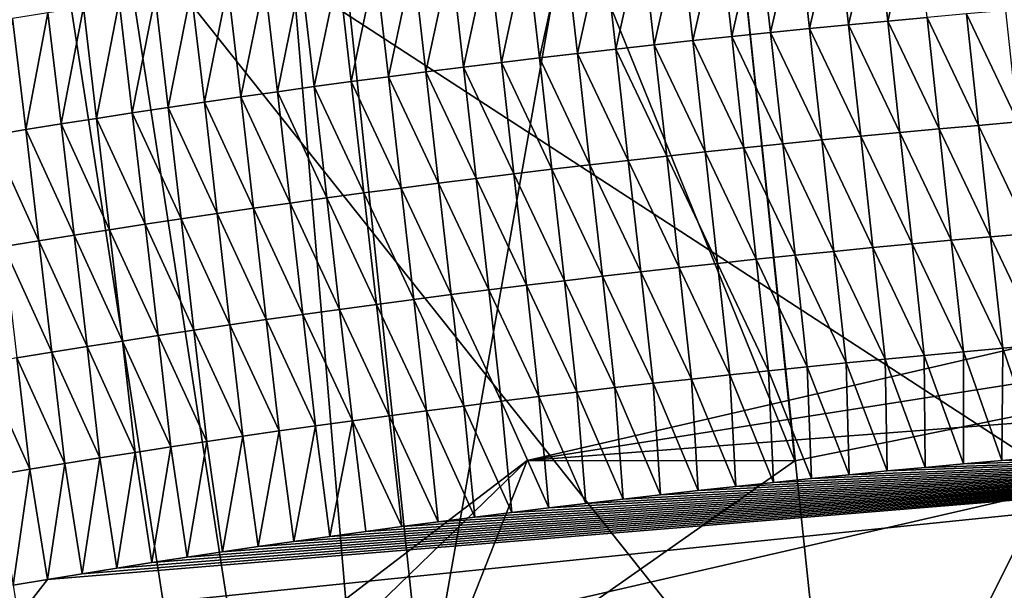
# Model space of a CAD drawing. Header units: metres. Extents: x -147 to 294, y -23 to 81.
# Tile 221 of 256: x 221.514 to 222.476, y 11.267 to 11.825. Entities that reach past the tile are written whole.
import ezdxf

# ---------------------------------------------------------------- set-up
doc = ezdxf.new("R2010")
doc.units = ezdxf.units.M
doc.layers.add('solid_AVA_153', color=7, linetype='CONTINUOUS')

msp = doc.modelspace()

# ---------------------------------------------------------------- linework, layer by layer
at = {"layer": 'solid_AVA_153'}
for points in [[(226.666824, 6.360106, 267.585846), (221.667358, 19.119045, 269.910767), (235.382919, 20.174784, 271.545105)], [(219.583801, 7.182138, 266.199371), (218.684082, 12.610592, 267.391724), (221.667358, 19.119045, 269.910767)], [(226.666824, 6.360106, 267.585846), (219.583801, 7.182138, 266.199371), (221.667358, 19.119045, 269.910767)], [(221.215851, 18.567869, 273.642273), (207.197678, 17.682125, 271.011749), (222.109406, 7.973817, 270.554962)], [(221.215851, 18.567869, 273.642273), (236.530548, 9.275632, 271.466919), (235.975128, 14.554294, 273.108093)], [(221.215851, 18.567869, 273.642273), (222.109406, 7.973817, 270.554962), (236.530548, 9.275632, 271.466919)], [(207.197678, 17.682125, 271.011749), (206.91275, 17.6693, 270.939789), (222.109406, 7.973817, 270.554962)], [(206.91275, 17.6693, 270.939789), (207.975296, 7.126532, 267.863281), (222.109406, 7.973817, 270.554962)], [(224.707535, 11.057877, 208.457626), (221.400787, 13.2922, 208.829315), (224.583267, 13.627446, 208.82872)], [(221.77002, 10.91097, 208.492249), (220.719666, 10.612353, 209.550308), (221.400787, 13.2922, 208.829315)], [(224.707535, 11.057877, 208.457626), (221.77002, 10.91097, 208.492249), (221.400787, 13.2922, 208.829315)], [(223.192505, 11.580109, 209.873291), (223.025513, 13.127669, 210.241241), (222.108963, 12.941797, 210.617188)], [(222.271439, 11.393636, 210.249771), (222.108963, 12.941797, 210.617188), (221.746567, 12.687655, 211.525833)], [(223.192505, 11.580109, 209.873291), (222.108963, 12.941797, 210.617188), (222.271439, 11.393636, 210.249771)], [(221.909561, 11.139674, 211.157883), (221.746567, 12.687655, 211.525833), (222.153412, 12.514639, 212.433945)], [(222.271439, 11.393636, 210.249771), (221.746567, 12.687655, 211.525833), (221.909561, 11.139674, 211.157883)], [(221.518021, 10.052602, 207.596573), (220.168137, 9.694869, 208.908936), (221.319656, 12.675594, 197.546555)], [(223.318665, 11.769011, 201.160004), (221.518021, 10.052602, 207.596573), (221.319656, 12.675594, 197.546555)], [(223.659119, 12.068834, 200.089249), (223.318665, 11.769011, 201.160004), (221.319656, 12.675594, 197.546555)], [(222.31694, 10.966589, 212.066528), (222.153412, 12.514639, 212.433945), (223.093109, 12.524099, 212.810425)], [(222.31694, 10.966589, 212.066528), (223.093109, 12.524099, 212.810425), (223.252106, 10.975697, 212.442474)], [(221.909561, 11.139674, 211.157883), (222.153412, 12.514639, 212.433945), (222.31694, 10.966589, 212.066528)], [(221.889053, 9.738079, 213.44043), (221.535355, 12.024322, 214.222931), (219.876984, 12.490794, 211.525833)], [(221.889053, 9.738079, 213.44043), (219.876984, 12.490794, 211.525833), (220.359741, 10.253298, 210.987869)], [(224.825882, 9.884594, 213.404221), (224.717819, 12.359569, 214.222351), (221.535355, 12.024322, 214.222931)], [(223.366699, 9.720284, 213.804779), (224.825882, 9.884594, 213.404221), (221.535355, 12.024322, 214.222931)], [(221.889053, 9.738079, 213.44043), (223.366699, 9.720284, 213.804779), (221.535355, 12.024322, 214.222931)], [(222.324005, 11.819781, 207.828537), (222.350159, 11.932285, 207.842163), (222.311813, 11.928649, 207.851517)], [(222.324005, 11.819781, 207.828537), (222.36232, 11.823412, 207.819199), (222.350159, 11.932285, 207.842163)], [(222.36232, 11.823412, 207.819199), (222.38858, 11.935827, 207.833252), (222.350159, 11.932285, 207.842163)], [(222.36232, 11.823412, 207.819199), (222.400726, 11.826948, 207.810287), (222.38858, 11.935827, 207.833252)], [(222.247696, 11.812234, 207.84848), (222.27356, 11.924917, 207.861282), (222.235428, 11.921091, 207.87149)], [(222.247696, 11.812234, 207.84848), (222.285797, 11.816054, 207.838303), (222.27356, 11.924917, 207.861282)], [(222.285797, 11.816054, 207.838303), (222.311813, 11.928649, 207.851517), (222.27356, 11.924917, 207.861282)], [(222.285797, 11.816054, 207.838303), (222.324005, 11.819781, 207.828537), (222.311813, 11.928649, 207.851517)], [(222.134125, 11.800213, 207.881592), (222.159515, 11.913157, 207.893158), (222.12175, 11.909051, 207.904617)], [(222.134125, 11.800213, 207.881592), (222.171844, 11.804313, 207.870132), (222.159515, 11.913157, 207.893158)], [(222.171844, 11.804313, 207.870132), (222.197403, 11.917171, 207.882111), (222.159515, 11.913157, 207.893158)], [(222.171844, 11.804313, 207.870132), (222.209717, 11.80832, 207.8591), (222.197403, 11.917171, 207.882111)], [(222.209717, 11.80832, 207.8591), (222.235428, 11.921091, 207.87149), (222.197403, 11.917171, 207.882111)], [(222.209717, 11.80832, 207.8591), (222.247696, 11.812234, 207.84848), (222.235428, 11.921091, 207.87149)], [(222.059097, 11.791738, 207.905762), (222.084122, 11.904854, 207.916504), (222.046646, 11.900564, 207.928818)], [(222.059097, 11.791738, 207.905762), (222.096527, 11.796021, 207.893463), (222.084122, 11.904854, 207.916504)], [(222.096527, 11.796021, 207.893463), (222.12175, 11.909051, 207.904617), (222.084122, 11.904854, 207.916504)], [(222.096527, 11.796021, 207.893463), (222.134125, 11.800213, 207.881592), (222.12175, 11.909051, 207.904617)], [(221.984695, 11.782904, 207.93158), (222.009338, 11.896186, 207.941528), (221.972183, 11.891718, 207.954666)], [(221.984695, 11.782904, 207.93158), (222.02182, 11.787365, 207.918472), (222.009338, 11.896186, 207.941528)], [(222.02182, 11.787365, 207.918472), (222.046646, 11.900564, 207.928818), (222.009338, 11.896186, 207.941528)], [(222.02182, 11.787365, 207.918472), (222.059097, 11.791738, 207.905762), (222.046646, 11.900564, 207.928818)], [(221.910965, 11.773719, 207.95903), (221.935196, 11.887162, 207.968201), (221.898392, 11.88252, 207.982132)], [(221.910965, 11.773719, 207.95903), (221.947739, 11.778355, 207.945114), (221.935196, 11.887162, 207.968201)], [(221.947739, 11.778355, 207.945114), (221.972183, 11.891718, 207.954666), (221.935196, 11.887162, 207.968201)], [(221.947739, 11.778355, 207.945114), (221.984695, 11.782904, 207.93158), (221.972183, 11.891718, 207.954666)], [(221.837967, 11.764191, 207.988083), (221.861771, 11.877792, 207.996475), (221.825333, 11.872979, 208.0112)], [(221.837967, 11.764191, 207.988083), (221.874374, 11.768997, 207.973358), (221.861771, 11.877792, 207.996475)], [(221.874374, 11.768997, 207.973358), (221.898392, 11.88252, 207.982132), (221.861771, 11.877792, 207.996475)], [(221.874374, 11.768997, 207.973358), (221.910965, 11.773719, 207.95903), (221.898392, 11.88252, 207.982132)], [(221.765762, 11.75433, 208.018692), (221.789093, 11.868083, 208.026337), (221.753052, 11.863105, 208.041855)], [(221.765762, 11.75433, 208.018692), (221.801758, 11.759301, 208.003189), (221.789093, 11.868083, 208.026337)], [(221.801758, 11.759301, 208.003189), (221.825333, 11.872979, 208.0112), (221.789093, 11.868083, 208.026337)], [(221.801758, 11.759301, 208.003189), (221.837967, 11.764191, 207.988083), (221.825333, 11.872979, 208.0112)], [(221.694397, 11.744142, 208.050842), (221.717239, 11.858044, 208.057755), (221.681625, 11.852903, 208.074036)], [(221.694397, 11.744142, 208.050842), (221.72998, 11.749275, 208.034576), (221.717239, 11.858044, 208.057755)], [(221.72998, 11.749275, 208.034576), (221.753052, 11.863105, 208.041855), (221.717239, 11.858044, 208.057755)], [(221.72998, 11.749275, 208.034576), (221.765762, 11.75433, 208.018692), (221.753052, 11.863105, 208.041855)], [(221.623932, 11.733636, 208.084503), (221.646255, 11.847683, 208.090683), (221.611099, 11.842383, 208.107727)], [(221.623932, 11.733636, 208.084503), (221.659058, 11.738928, 208.06749), (221.646255, 11.847683, 208.090683)], [(221.659058, 11.738928, 208.06749), (221.681625, 11.852903, 208.074036), (221.646255, 11.847683, 208.090683)], [(221.659058, 11.738928, 208.06749), (221.694397, 11.744142, 208.050842), (221.681625, 11.852903, 208.074036)], [(221.554382, 11.722816, 208.119659), (221.576172, 11.837006, 208.125137), (221.541489, 11.83155, 208.142914)], [(221.554382, 11.722816, 208.119659), (221.58905, 11.728265, 208.101898), (221.576172, 11.837006, 208.125137)], [(221.58905, 11.728265, 208.101898), (221.611099, 11.842383, 208.107727), (221.576172, 11.837006, 208.125137)], [(221.58905, 11.728265, 208.101898), (221.623932, 11.733636, 208.084503), (221.611099, 11.842383, 208.107727)], [(221.485764, 11.711686, 208.156311), (221.519958, 11.71729, 208.137802), (221.507034, 11.826015, 208.161072)], [(221.519958, 11.71729, 208.137802), (221.541489, 11.83155, 208.142914), (221.507034, 11.826015, 208.161072)], [(221.519958, 11.71729, 208.137802), (221.554382, 11.722816, 208.119659), (221.541489, 11.83155, 208.142914)], [(222.412537, 11.718041, 207.787399), (222.400726, 11.826948, 207.810287), (222.36232, 11.823412, 207.819199)], [(222.450989, 11.721477, 207.778915), (222.439209, 11.830389, 207.801804), (222.400726, 11.826948, 207.810287)], [(222.412537, 11.718041, 207.787399), (222.450989, 11.721477, 207.778915), (222.400726, 11.826948, 207.810287)], [(222.489502, 11.724815, 207.770874), (222.477753, 11.833733, 207.793747), (222.439209, 11.830389, 207.801804)], [(222.450989, 11.721477, 207.778915), (222.489502, 11.724815, 207.770874), (222.439209, 11.830389, 207.801804)], [(222.297729, 11.707163, 207.815384), (222.285797, 11.816054, 207.838303), (222.247696, 11.812234, 207.84848)], [(222.335907, 11.710883, 207.805634), (222.324005, 11.819781, 207.828537), (222.285797, 11.816054, 207.838303)], [(222.297729, 11.707163, 207.815384), (222.335907, 11.710883, 207.805634), (222.285797, 11.816054, 207.838303)], [(222.374176, 11.71451, 207.796295), (222.36232, 11.823412, 207.819199), (222.324005, 11.819781, 207.828537)], [(222.335907, 11.710883, 207.805634), (222.374176, 11.71451, 207.796295), (222.324005, 11.819781, 207.828537)], [(222.374176, 11.71451, 207.796295), (222.412537, 11.718041, 207.787399), (222.36232, 11.823412, 207.819199)], [(222.221725, 11.699438, 207.836166), (222.209717, 11.80832, 207.8591), (222.171844, 11.804313, 207.870132)], [(222.259674, 11.703347, 207.825562), (222.247696, 11.812234, 207.84848), (222.209717, 11.80832, 207.8591)], [(222.221725, 11.699438, 207.836166), (222.259674, 11.703347, 207.825562), (222.209717, 11.80832, 207.8591)], [(222.259674, 11.703347, 207.825562), (222.297729, 11.707163, 207.815384), (222.247696, 11.812234, 207.84848)], [(222.14621, 11.691341, 207.858643), (222.134125, 11.800213, 207.881592), (222.096527, 11.796021, 207.893463)], [(222.183899, 11.695436, 207.847198), (222.171844, 11.804313, 207.870132), (222.134125, 11.800213, 207.881592)], [(222.14621, 11.691341, 207.858643), (222.183899, 11.695436, 207.847198), (222.134125, 11.800213, 207.881592)], [(222.183899, 11.695436, 207.847198), (222.221725, 11.699438, 207.836166), (222.171844, 11.804313, 207.870132)], [(222.034012, 11.678512, 207.895493), (222.02182, 11.787365, 207.918472), (221.984695, 11.782904, 207.93158)], [(222.071259, 11.682878, 207.882797), (222.059097, 11.791738, 207.905762), (222.02182, 11.787365, 207.918472)], [(222.034012, 11.678512, 207.895493), (222.071259, 11.682878, 207.882797), (222.02182, 11.787365, 207.918472)], [(222.108658, 11.687155, 207.870514), (222.096527, 11.796021, 207.893463), (222.059097, 11.791738, 207.905762)], [(222.071259, 11.682878, 207.882797), (222.108658, 11.687155, 207.870514), (222.059097, 11.791738, 207.905762)], [(222.108658, 11.687155, 207.870514), (222.14621, 11.691341, 207.858643), (222.096527, 11.796021, 207.893463)], [(221.960007, 11.669513, 207.922119), (221.947739, 11.778355, 207.945114), (221.910965, 11.773719, 207.95903)], [(221.996933, 11.674056, 207.9086), (221.984695, 11.782904, 207.93158), (221.947739, 11.778355, 207.945114)], [(221.960007, 11.669513, 207.922119), (221.996933, 11.674056, 207.9086), (221.947739, 11.778355, 207.945114)], [(221.996933, 11.674056, 207.9086), (222.034012, 11.678512, 207.895493), (221.984695, 11.782904, 207.93158)], [(223.318665, 11.769011, 201.160004), (223.288925, 10.230444, 207.122406), (221.518021, 10.052602, 207.596573)], [(221.886719, 11.660168, 207.950348), (221.874374, 11.768997, 207.973358), (221.837967, 11.764191, 207.988083)], [(221.923279, 11.664883, 207.936035), (221.910965, 11.773719, 207.95903), (221.874374, 11.768997, 207.973358)], [(221.886719, 11.660168, 207.950348), (221.923279, 11.664883, 207.936035), (221.874374, 11.768997, 207.973358)], [(221.923279, 11.664883, 207.936035), (221.960007, 11.669513, 207.922119), (221.910965, 11.773719, 207.95903)], [(221.814178, 11.650485, 207.980148), (221.801758, 11.759301, 208.003189), (221.765762, 11.75433, 208.018692)], [(221.850357, 11.655368, 207.965057), (221.837967, 11.764191, 207.988083), (221.801758, 11.759301, 208.003189)], [(221.814178, 11.650485, 207.980148), (221.850357, 11.655368, 207.965057), (221.801758, 11.759301, 208.003189)], [(221.850357, 11.655368, 207.965057), (221.886719, 11.660168, 207.950348), (221.837967, 11.764191, 207.988083)], [(221.742462, 11.640472, 208.011505), (221.72998, 11.749275, 208.034576), (221.694397, 11.744142, 208.050842)], [(221.778214, 11.645519, 207.995636), (221.765762, 11.75433, 208.018692), (221.72998, 11.749275, 208.034576)], [(221.742462, 11.640472, 208.011505), (221.778214, 11.645519, 207.995636), (221.72998, 11.749275, 208.034576)], [(221.778214, 11.645519, 207.995636), (221.814178, 11.650485, 207.980148), (221.765762, 11.75433, 208.018692)], [(221.706924, 11.635345, 208.027756), (221.694397, 11.744142, 208.050842), (221.659058, 11.738928, 208.06749)], [(221.706924, 11.635345, 208.027756), (221.742462, 11.640472, 208.011505), (221.694397, 11.744142, 208.050842)], [(221.636536, 11.624852, 208.061401), (221.623932, 11.733636, 208.084503), (221.58905, 11.728265, 208.101898)], [(221.671616, 11.630137, 208.044388), (221.659058, 11.738928, 208.06749), (221.623932, 11.733636, 208.084503)], [(221.636536, 11.624852, 208.061401), (221.671616, 11.630137, 208.044388), (221.623932, 11.733636, 208.084503)], [(221.671616, 11.630137, 208.044388), (221.706924, 11.635345, 208.027756), (221.659058, 11.738928, 208.06749)], [(221.567047, 11.614046, 208.096527), (221.554382, 11.722816, 208.119659), (221.519958, 11.71729, 208.137802)], [(221.601669, 11.619489, 208.078781), (221.58905, 11.728265, 208.101898), (221.554382, 11.722816, 208.119659)], [(221.567047, 11.614046, 208.096527), (221.601669, 11.619489, 208.078781), (221.554382, 11.722816, 208.119659)], [(221.601669, 11.619489, 208.078781), (221.636536, 11.624852, 208.061401), (221.58905, 11.728265, 208.101898)], [(222.462769, 11.612565, 207.756027), (222.450989, 11.721477, 207.778915), (222.412537, 11.718041, 207.787399)], [(222.501251, 11.615899, 207.747986), (222.489502, 11.724815, 207.770874), (222.450989, 11.721477, 207.778915)], [(222.462769, 11.612565, 207.756027), (222.501251, 11.615899, 207.747986), (222.450989, 11.721477, 207.778915)], [(221.532654, 11.608527, 208.114639), (221.519958, 11.71729, 208.137802), (221.485764, 11.711686, 208.156311)], [(221.498505, 11.602931, 208.133133), (221.532654, 11.608527, 208.114639), (221.485764, 11.711686, 208.156311)], [(221.532654, 11.608527, 208.114639), (221.567047, 11.614046, 208.096527), (221.519958, 11.71729, 208.137802)], [(222.347809, 11.601986, 207.78273), (222.335907, 11.710883, 207.805634), (222.297729, 11.707163, 207.815384)], [(222.386032, 11.605608, 207.773392), (222.374176, 11.71451, 207.796295), (222.335907, 11.710883, 207.805634)], [(222.347809, 11.601986, 207.78273), (222.386032, 11.605608, 207.773392), (222.335907, 11.710883, 207.805634)], [(222.424362, 11.609134, 207.764496), (222.412537, 11.718041, 207.787399), (222.374176, 11.71451, 207.796295)], [(222.386032, 11.605608, 207.773392), (222.424362, 11.609134, 207.764496), (222.374176, 11.71451, 207.796295)], [(222.424362, 11.609134, 207.764496), (222.462769, 11.612565, 207.756027), (222.412537, 11.718041, 207.787399)], [(222.271637, 11.59446, 207.802643), (222.259674, 11.703347, 207.825562), (222.221725, 11.699438, 207.836166)], [(222.309677, 11.59827, 207.79248), (222.297729, 11.707163, 207.815384), (222.259674, 11.703347, 207.825562)], [(222.271637, 11.59446, 207.802643), (222.309677, 11.59827, 207.79248), (222.259674, 11.703347, 207.825562)], [(222.309677, 11.59827, 207.79248), (222.347809, 11.601986, 207.78273), (222.297729, 11.707163, 207.815384)], [(222.158295, 11.582471, 207.835709), (222.14621, 11.691341, 207.858643), (222.108658, 11.687155, 207.870514)], [(222.195953, 11.58656, 207.824265), (222.183899, 11.695436, 207.847198), (222.14621, 11.691341, 207.858643)], [(222.158295, 11.582471, 207.835709), (222.195953, 11.58656, 207.824265), (222.14621, 11.691341, 207.858643)], [(222.233734, 11.590556, 207.813248), (222.221725, 11.699438, 207.836166), (222.183899, 11.695436, 207.847198)], [(222.195953, 11.58656, 207.824265), (222.233734, 11.590556, 207.813248), (222.183899, 11.695436, 207.847198)], [(222.233734, 11.590556, 207.813248), (222.271637, 11.59446, 207.802643), (222.221725, 11.699438, 207.836166)], [(222.08342, 11.574018, 207.859848), (222.071259, 11.682878, 207.882797), (222.034012, 11.678512, 207.895493)], [(222.120789, 11.57829, 207.847565), (222.108658, 11.687155, 207.870514), (222.071259, 11.682878, 207.882797)], [(222.08342, 11.574018, 207.859848), (222.120789, 11.57829, 207.847565), (222.071259, 11.682878, 207.882797)], [(222.120789, 11.57829, 207.847565), (222.158295, 11.582471, 207.835709), (222.108658, 11.687155, 207.870514)], [(222.009171, 11.565208, 207.88562), (221.996933, 11.674056, 207.9086), (221.960007, 11.669513, 207.922119)], [(222.046204, 11.569657, 207.872528), (222.034012, 11.678512, 207.895493), (221.996933, 11.674056, 207.9086)], [(222.009171, 11.565208, 207.88562), (222.046204, 11.569657, 207.872528), (221.996933, 11.674056, 207.9086)], [(222.046204, 11.569657, 207.872528), (222.08342, 11.574018, 207.859848), (222.034012, 11.678512, 207.895493)], [(221.935577, 11.556047, 207.913025), (221.923279, 11.664883, 207.936035), (221.886719, 11.660168, 207.950348)], [(221.97229, 11.560671, 207.899124), (221.960007, 11.669513, 207.922119), (221.923279, 11.664883, 207.936035)], [(221.935577, 11.556047, 207.913025), (221.97229, 11.560671, 207.899124), (221.923279, 11.664883, 207.936035)], [(221.97229, 11.560671, 207.899124), (222.009171, 11.565208, 207.88562), (221.960007, 11.669513, 207.922119)], [(221.862732, 11.546545, 207.942032), (221.850357, 11.655368, 207.965057), (221.814178, 11.650485, 207.980148)], [(221.899063, 11.551338, 207.927338), (221.886719, 11.660168, 207.950348), (221.850357, 11.655368, 207.965057)], [(221.862732, 11.546545, 207.942032), (221.899063, 11.551338, 207.927338), (221.850357, 11.655368, 207.965057)], [(221.899063, 11.551338, 207.927338), (221.935577, 11.556047, 207.913025), (221.886719, 11.660168, 207.950348)], [(221.79068, 11.536709, 207.972595), (221.778214, 11.645519, 207.995636), (221.742462, 11.640472, 208.011505)], [(221.826599, 11.541668, 207.957108), (221.814178, 11.650485, 207.980148), (221.778214, 11.645519, 207.995636)], [(221.79068, 11.536709, 207.972595), (221.826599, 11.541668, 207.957108), (221.778214, 11.645519, 207.995636)], [(221.826599, 11.541668, 207.957108), (221.862732, 11.546545, 207.942032), (221.814178, 11.650485, 207.980148)], [(221.719452, 11.526547, 208.004684), (221.706924, 11.635345, 208.027756), (221.671616, 11.630137, 208.044388)], [(221.754959, 11.531669, 207.988449), (221.742462, 11.640472, 208.011505), (221.706924, 11.635345, 208.027756)], [(221.719452, 11.526547, 208.004684), (221.754959, 11.531669, 207.988449), (221.706924, 11.635345, 208.027756)], [(221.754959, 11.531669, 207.988449), (221.79068, 11.536709, 207.972595), (221.742462, 11.640472, 208.011505)], [(221.649124, 11.516068, 208.038284), (221.636536, 11.624852, 208.061401), (221.601669, 11.619489, 208.078781)], [(221.684174, 11.521348, 208.021301), (221.671616, 11.630137, 208.044388), (221.636536, 11.624852, 208.061401)], [(221.649124, 11.516068, 208.038284), (221.684174, 11.521348, 208.021301), (221.636536, 11.624852, 208.061401)], [(221.684174, 11.521348, 208.021301), (221.719452, 11.526547, 208.004684), (221.671616, 11.630137, 208.044388)], [(221.579712, 11.505277, 208.073395), (221.567047, 11.614046, 208.096527), (221.532654, 11.608527, 208.114639)], [(221.614304, 11.510712, 208.055649), (221.601669, 11.619489, 208.078781), (221.567047, 11.614046, 208.096527)], [(221.579712, 11.505277, 208.073395), (221.614304, 11.510712, 208.055649), (221.567047, 11.614046, 208.096527)], [(221.614304, 11.510712, 208.055649), (221.649124, 11.516068, 208.038284), (221.601669, 11.619489, 208.078781)], [(222.983963, 11.618043, 209.621307), (222.009949, 11.393826, 210.133118), (222.964706, 11.467097, 209.291367)], [(223.192505, 11.580109, 209.873291), (222.009949, 11.393826, 210.133118), (222.983963, 11.618043, 209.621307)], [(222.512985, 11.506983, 207.725098), (222.501251, 11.615899, 207.747986), (222.462769, 11.612565, 207.756027)], [(221.545364, 11.499764, 208.091492), (221.532654, 11.608527, 208.114639), (221.498505, 11.602931, 208.133133)], [(221.545364, 11.499764, 208.091492), (221.579712, 11.505277, 208.073395), (221.532654, 11.608527, 208.114639)], [(222.397903, 11.496705, 207.750504), (222.386032, 11.605608, 207.773392), (222.347809, 11.601986, 207.78273)], [(222.436188, 11.500227, 207.741608), (222.424362, 11.609134, 207.764496), (222.386032, 11.605608, 207.773392)], [(222.397903, 11.496705, 207.750504), (222.436188, 11.500227, 207.741608), (222.386032, 11.605608, 207.773392)], [(222.474548, 11.503653, 207.733139), (222.462769, 11.612565, 207.756027), (222.424362, 11.609134, 207.764496)], [(222.436188, 11.500227, 207.741608), (222.474548, 11.503653, 207.733139), (222.424362, 11.609134, 207.764496)], [(222.474548, 11.503653, 207.733139), (222.512985, 11.506983, 207.725098), (222.462769, 11.612565, 207.756027)], [(221.51123, 11.494175, 208.10997), (221.545364, 11.499764, 208.091492), (221.498505, 11.602931, 208.133133)], [(222.321609, 11.489378, 207.769562), (222.309677, 11.59827, 207.79248), (222.271637, 11.59446, 207.802643)], [(222.359695, 11.493089, 207.759811), (222.347809, 11.601986, 207.78273), (222.309677, 11.59827, 207.79248)], [(222.321609, 11.489378, 207.769562), (222.359695, 11.493089, 207.759811), (222.309677, 11.59827, 207.79248)], [(222.359695, 11.493089, 207.759811), (222.397903, 11.496705, 207.750504), (222.347809, 11.601986, 207.78273)], [(222.207993, 11.477684, 207.801331), (222.195953, 11.58656, 207.824265), (222.158295, 11.582471, 207.835709)], [(222.245743, 11.481675, 207.790314), (222.233734, 11.590556, 207.813248), (222.195953, 11.58656, 207.824265)], [(222.207993, 11.477684, 207.801331), (222.245743, 11.481675, 207.790314), (222.195953, 11.58656, 207.824265)], [(222.283615, 11.485573, 207.779724), (222.271637, 11.59446, 207.802643), (222.233734, 11.590556, 207.813248)], [(222.245743, 11.481675, 207.790314), (222.283615, 11.485573, 207.779724), (222.233734, 11.590556, 207.813248)], [(222.283615, 11.485573, 207.779724), (222.321609, 11.489378, 207.769562), (222.271637, 11.59446, 207.802643)], [(223.192505, 11.580109, 209.873291), (222.271439, 11.393636, 210.249771), (222.009949, 11.393826, 210.133118)], [(222.132904, 11.469425, 207.824615), (222.120789, 11.57829, 207.847565), (222.08342, 11.574018, 207.859848)], [(222.17038, 11.4736, 207.812759), (222.158295, 11.582471, 207.835709), (222.120789, 11.57829, 207.847565)], [(222.132904, 11.469425, 207.824615), (222.17038, 11.4736, 207.812759), (222.120789, 11.57829, 207.847565)], [(222.17038, 11.4736, 207.812759), (222.207993, 11.477684, 207.801331), (222.158295, 11.582471, 207.835709)], [(222.058411, 11.460804, 207.849564), (222.046204, 11.569657, 207.872528), (222.009171, 11.565208, 207.88562)], [(222.095581, 11.465159, 207.836884), (222.08342, 11.574018, 207.859848), (222.046204, 11.569657, 207.872528)], [(222.058411, 11.460804, 207.849564), (222.095581, 11.465159, 207.836884), (222.046204, 11.569657, 207.872528)], [(222.095581, 11.465159, 207.836884), (222.132904, 11.469425, 207.824615), (222.08342, 11.574018, 207.859848)], [(221.984558, 11.451829, 207.876144), (221.97229, 11.560671, 207.899124), (221.935577, 11.556047, 207.913025)], [(222.021393, 11.456361, 207.862656), (222.009171, 11.565208, 207.88562), (221.97229, 11.560671, 207.899124)], [(221.984558, 11.451829, 207.876144), (222.021393, 11.456361, 207.862656), (221.97229, 11.560671, 207.899124)], [(222.021393, 11.456361, 207.862656), (222.058411, 11.460804, 207.849564), (222.009171, 11.565208, 207.88562)], [(221.911407, 11.442509, 207.904327), (221.899063, 11.551338, 207.927338), (221.862732, 11.546545, 207.942032)], [(221.947891, 11.447212, 207.89003), (221.935577, 11.556047, 207.913025), (221.899063, 11.551338, 207.927338)], [(221.911407, 11.442509, 207.904327), (221.947891, 11.447212, 207.89003), (221.899063, 11.551338, 207.927338)], [(221.947891, 11.447212, 207.89003), (221.984558, 11.451829, 207.876144), (221.935577, 11.556047, 207.913025)], [(221.83902, 11.432852, 207.934082), (221.826599, 11.541668, 207.957108), (221.79068, 11.536709, 207.972595)], [(221.875122, 11.437722, 207.919006), (221.862732, 11.546545, 207.942032), (221.826599, 11.541668, 207.957108)], [(221.83902, 11.432852, 207.934082), (221.875122, 11.437722, 207.919006), (221.826599, 11.541668, 207.957108)], [(221.875122, 11.437722, 207.919006), (221.911407, 11.442509, 207.904327), (221.862732, 11.546545, 207.942032)], [(221.767441, 11.422865, 207.965378), (221.754959, 11.531669, 207.988449), (221.719452, 11.526547, 208.004684)], [(221.803131, 11.427898, 207.949539), (221.79068, 11.536709, 207.972595), (221.754959, 11.531669, 207.988449)], [(221.767441, 11.422865, 207.965378), (221.803131, 11.427898, 207.949539), (221.754959, 11.531669, 207.988449)], [(221.803131, 11.427898, 207.949539), (221.83902, 11.432852, 207.934082), (221.79068, 11.536709, 207.972595)], [(221.696747, 11.412558, 207.998215), (221.684174, 11.521348, 208.021301), (221.649124, 11.516068, 208.038284)], [(221.731979, 11.41775, 207.981613), (221.719452, 11.526547, 208.004684), (221.684174, 11.521348, 208.021301)], [(221.696747, 11.412558, 207.998215), (221.731979, 11.41775, 207.981613), (221.684174, 11.521348, 208.021301)], [(221.731979, 11.41775, 207.981613), (221.767441, 11.422865, 207.965378), (221.719452, 11.526547, 208.004684)], [(221.626938, 11.401936, 208.032532), (221.614304, 11.510712, 208.055649), (221.579712, 11.505277, 208.073395)], [(221.661728, 11.407286, 208.015182), (221.649124, 11.516068, 208.038284), (221.614304, 11.510712, 208.055649)], [(221.626938, 11.401936, 208.032532), (221.661728, 11.407286, 208.015182), (221.614304, 11.510712, 208.055649)], [(221.661728, 11.407286, 208.015182), (221.696747, 11.412558, 207.998215), (221.649124, 11.516068, 208.038284)], [(221.55806, 11.391002, 208.068344), (221.545364, 11.499764, 208.091492), (221.51123, 11.494175, 208.10997)], [(221.592392, 11.396507, 208.050247), (221.579712, 11.505277, 208.073395), (221.545364, 11.499764, 208.091492)], [(221.55806, 11.391002, 208.068344), (221.592392, 11.396507, 208.050247), (221.545364, 11.499764, 208.091492)], [(221.592392, 11.396507, 208.050247), (221.626938, 11.401936, 208.032532), (221.579712, 11.505277, 208.073395)], [(222.397903, 11.496705, 207.750504), (222.436157, 11.39073, 207.721497), (222.436188, 11.500227, 207.741608)], [(222.436188, 11.500227, 207.741608), (222.436157, 11.39073, 207.721497), (222.473602, 11.394102, 207.713089)], [(222.436188, 11.500227, 207.741608), (222.473602, 11.394102, 207.713089), (222.474548, 11.503653, 207.733139)], [(222.474548, 11.503653, 207.733139), (222.473602, 11.394102, 207.713089), (222.511154, 11.397386, 207.705093)], [(222.474548, 11.503653, 207.733139), (222.511154, 11.397386, 207.705093), (222.512985, 11.506983, 207.725098)], [(221.523972, 11.38542, 208.086792), (221.51123, 11.494175, 208.10997), (221.477341, 11.488509, 208.128799)], [(221.523972, 11.38542, 208.086792), (221.55806, 11.391002, 208.068344), (221.51123, 11.494175, 208.10997)], [(222.283615, 11.485573, 207.779724), (222.324615, 11.380085, 207.7491), (222.321609, 11.489378, 207.769562)], [(222.321609, 11.489378, 207.769562), (222.361664, 11.38372, 207.739502), (222.359695, 11.493089, 207.759811)], [(222.321609, 11.489378, 207.769562), (222.324615, 11.380085, 207.7491), (222.361664, 11.38372, 207.739502)], [(222.359695, 11.493089, 207.759811), (222.398849, 11.387269, 207.730301), (222.397903, 11.496705, 207.750504)], [(222.359695, 11.493089, 207.759811), (222.361664, 11.38372, 207.739502), (222.398849, 11.387269, 207.730301)], [(222.397903, 11.496705, 207.750504), (222.398849, 11.387269, 207.730301), (222.436157, 11.39073, 207.721497)], [(221.490112, 11.379761, 208.105621), (221.523972, 11.38542, 208.086792), (221.477341, 11.488509, 208.128799)], [(222.207993, 11.477684, 207.801331), (222.250671, 11.372526, 207.769562), (222.245743, 11.481675, 207.790314)], [(222.245743, 11.481675, 207.790314), (222.287613, 11.376353, 207.759125), (222.283615, 11.485573, 207.779724)], [(222.245743, 11.481675, 207.790314), (222.250671, 11.372526, 207.769562), (222.287613, 11.376353, 207.759125)], [(222.283615, 11.485573, 207.779724), (222.287613, 11.376353, 207.759125), (222.324615, 11.380085, 207.7491)], [(222.132904, 11.469425, 207.824615), (222.176987, 11.364592, 207.791702), (222.17038, 11.4736, 207.812759)], [(222.17038, 11.4736, 207.812759), (222.213791, 11.368605, 207.780426), (222.207993, 11.477684, 207.801331)], [(222.17038, 11.4736, 207.812759), (222.176987, 11.364592, 207.791702), (222.213791, 11.368605, 207.780426)], [(222.207993, 11.477684, 207.801331), (222.213791, 11.368605, 207.780426), (222.250671, 11.372526, 207.769562)], [(222.964706, 11.467097, 209.291367), (221.811462, 11.201701, 209.897034), (222.273361, 10.687633, 209.174637)], [(222.009949, 11.393826, 210.133118), (221.811462, 11.201701, 209.897034), (222.964706, 11.467097, 209.291367)], [(222.021393, 11.456361, 207.862656), (222.067215, 11.352015, 207.827942), (222.058411, 11.460804, 207.849564)], [(222.058411, 11.460804, 207.849564), (222.103683, 11.356295, 207.81546), (222.095581, 11.465159, 207.836884)], [(222.058411, 11.460804, 207.849564), (222.067215, 11.352015, 207.827942), (222.103683, 11.356295, 207.81546)], [(222.095581, 11.465159, 207.836884), (222.140274, 11.360487, 207.803375), (222.132904, 11.469425, 207.824615)], [(222.095581, 11.465159, 207.836884), (222.103683, 11.356295, 207.81546), (222.140274, 11.360487, 207.803375)], [(222.132904, 11.469425, 207.824615), (222.140274, 11.360487, 207.803375), (222.176987, 11.364592, 207.791702)], [(222.964706, 11.467097, 209.291367), (222.273361, 10.687633, 209.174637), (224.376846, 10.754727, 209.138702)], [(221.947891, 11.447212, 207.89003), (221.994751, 11.343202, 207.854065), (221.984558, 11.451829, 207.876144)], [(221.984558, 11.451829, 207.876144), (222.030899, 11.34765, 207.840805), (222.021393, 11.456361, 207.862656)], [(221.984558, 11.451829, 207.876144), (221.994751, 11.343202, 207.854065), (222.030899, 11.34765, 207.840805)], [(222.021393, 11.456361, 207.862656), (222.030899, 11.34765, 207.840805), (222.067215, 11.352015, 207.827942)], [(221.875122, 11.437722, 207.919006), (221.922989, 11.334062, 207.881714), (221.911407, 11.442509, 207.904327)], [(221.911407, 11.442509, 207.904327), (221.958771, 11.338672, 207.867706), (221.947891, 11.447212, 207.89003)], [(221.911407, 11.442509, 207.904327), (221.922989, 11.334062, 207.881714), (221.958771, 11.338672, 207.867706)], [(221.947891, 11.447212, 207.89003), (221.958771, 11.338672, 207.867706), (221.994751, 11.343202, 207.854065)], [(221.803131, 11.427898, 207.949539), (221.816879, 11.319757, 207.925995), (221.83902, 11.432852, 207.934082)], [(221.83902, 11.432852, 207.934082), (221.816879, 11.319757, 207.925995), (221.852066, 11.324608, 207.910858)], [(221.83902, 11.432852, 207.934082), (221.887421, 11.329373, 207.896103), (221.875122, 11.437722, 207.919006)], [(221.83902, 11.432852, 207.934082), (221.852066, 11.324608, 207.910858), (221.887421, 11.329373, 207.896103)], [(221.875122, 11.437722, 207.919006), (221.887421, 11.329373, 207.896103), (221.922989, 11.334062, 207.881714)], [(221.731979, 11.41775, 207.981613), (221.746902, 11.309785, 207.95752), (221.767441, 11.422865, 207.965378)], [(221.767441, 11.422865, 207.965378), (221.746902, 11.309785, 207.95752), (221.781815, 11.314815, 207.941559)], [(221.767441, 11.422865, 207.965378), (221.781815, 11.314815, 207.941559), (221.803131, 11.427898, 207.949539)], [(221.803131, 11.427898, 207.949539), (221.781815, 11.314815, 207.941559), (221.816879, 11.319757, 207.925995)], [(221.512543, 11.241013, 208.206894), (223.285294, 10.445047, 207.485062), (223.183426, 11.412566, 207.742111)], [(221.541061, 11.277859, 208.061371), (221.512543, 11.241013, 208.206894), (223.183426, 11.412566, 207.742111)], [(221.57486, 11.283378, 208.043137), (221.541061, 11.277859, 208.061371), (223.183426, 11.412566, 207.742111)], [(221.608887, 11.28882, 208.025253), (221.57486, 11.283378, 208.043137), (223.183426, 11.412566, 207.742111)], [(221.643112, 11.294184, 208.007751), (221.608887, 11.28882, 208.025253), (223.183426, 11.412566, 207.742111)], [(221.677536, 11.299467, 207.990631), (221.643112, 11.294184, 208.007751), (223.183426, 11.412566, 207.742111)], [(221.661728, 11.407286, 208.015182), (221.677536, 11.299467, 207.990631), (221.696747, 11.412558, 207.998215)], [(221.712143, 11.304668, 207.973877), (221.677536, 11.299467, 207.990631), (223.183426, 11.412566, 207.742111)], [(221.696747, 11.412558, 207.998215), (221.677536, 11.299467, 207.990631), (221.712143, 11.304668, 207.973877)], [(221.696747, 11.412558, 207.998215), (221.712143, 11.304668, 207.973877), (221.731979, 11.41775, 207.981613)], [(221.731979, 11.41775, 207.981613), (221.712143, 11.304668, 207.973877), (221.746902, 11.309785, 207.95752)], [(221.746902, 11.309785, 207.95752), (221.712143, 11.304668, 207.973877), (223.183426, 11.412566, 207.742111)], [(221.781815, 11.314815, 207.941559), (221.746902, 11.309785, 207.95752), (223.183426, 11.412566, 207.742111)], [(221.816879, 11.319757, 207.925995), (221.781815, 11.314815, 207.941559), (223.183426, 11.412566, 207.742111)], [(221.852066, 11.324608, 207.910858), (221.816879, 11.319757, 207.925995), (223.183426, 11.412566, 207.742111)], [(221.887421, 11.329373, 207.896103), (221.852066, 11.324608, 207.910858), (223.183426, 11.412566, 207.742111)], [(221.922989, 11.334062, 207.881714), (221.887421, 11.329373, 207.896103), (223.183426, 11.412566, 207.742111)], [(221.958771, 11.338672, 207.867706), (221.922989, 11.334062, 207.881714), (223.183426, 11.412566, 207.742111)], [(221.994751, 11.343202, 207.854065), (221.958771, 11.338672, 207.867706), (223.183426, 11.412566, 207.742111)], [(222.030899, 11.34765, 207.840805), (221.994751, 11.343202, 207.854065), (223.183426, 11.412566, 207.742111)], [(222.067215, 11.352015, 207.827942), (222.030899, 11.34765, 207.840805), (223.183426, 11.412566, 207.742111)], [(222.103683, 11.356295, 207.81546), (222.067215, 11.352015, 207.827942), (223.183426, 11.412566, 207.742111)], [(222.140274, 11.360487, 207.803375), (222.103683, 11.356295, 207.81546), (223.183426, 11.412566, 207.742111)], [(222.176987, 11.364592, 207.791702), (222.140274, 11.360487, 207.803375), (223.183426, 11.412566, 207.742111)], [(222.213791, 11.368605, 207.780426), (222.176987, 11.364592, 207.791702), (223.183426, 11.412566, 207.742111)], [(222.250671, 11.372526, 207.769562), (222.213791, 11.368605, 207.780426), (223.183426, 11.412566, 207.742111)], [(222.287613, 11.376353, 207.759125), (222.250671, 11.372526, 207.769562), (223.183426, 11.412566, 207.742111)], [(222.324615, 11.380085, 207.7491), (222.287613, 11.376353, 207.759125), (223.183426, 11.412566, 207.742111)], [(222.361664, 11.38372, 207.739502), (222.324615, 11.380085, 207.7491), (223.183426, 11.412566, 207.742111)], [(222.398849, 11.387269, 207.730301), (222.361664, 11.38372, 207.739502), (223.183426, 11.412566, 207.742111)], [(222.436157, 11.39073, 207.721497), (222.398849, 11.387269, 207.730301), (223.183426, 11.412566, 207.742111)], [(222.473602, 11.394102, 207.713089), (222.436157, 11.39073, 207.721497), (223.183426, 11.412566, 207.742111)], [(222.511154, 11.397386, 207.705093), (222.473602, 11.394102, 207.713089), (223.183426, 11.412566, 207.742111)], [(221.626938, 11.401936, 208.032532), (221.643112, 11.294184, 208.007751), (221.661728, 11.407286, 208.015182)], [(221.661728, 11.407286, 208.015182), (221.643112, 11.294184, 208.007751), (221.677536, 11.299467, 207.990631)], [(221.55806, 11.391002, 208.068344), (221.57486, 11.283378, 208.043137), (221.592392, 11.396507, 208.050247)], [(221.592392, 11.396507, 208.050247), (221.57486, 11.283378, 208.043137), (221.608887, 11.28882, 208.025253)], [(221.592392, 11.396507, 208.050247), (221.608887, 11.28882, 208.025253), (221.626938, 11.401936, 208.032532)], [(221.626938, 11.401936, 208.032532), (221.608887, 11.28882, 208.025253), (221.643112, 11.294184, 208.007751)], [(222.009949, 11.393826, 210.133118), (221.639343, 11.111221, 211.157883), (221.811462, 11.201701, 209.897034)], [(221.909561, 11.139674, 211.157883), (221.639343, 11.111221, 211.157883), (222.009949, 11.393826, 210.133118)], [(222.271439, 11.393636, 210.249771), (221.909561, 11.139674, 211.157883), (222.009949, 11.393826, 210.133118)], [(221.490112, 11.379761, 208.105621), (221.507477, 11.272266, 208.079956), (221.523972, 11.38542, 208.086792)], [(221.523972, 11.38542, 208.086792), (221.507477, 11.272266, 208.079956), (221.541061, 11.277859, 208.061371)], [(221.523972, 11.38542, 208.086792), (221.541061, 11.277859, 208.061371), (221.55806, 11.391002, 208.068344)], [(221.55806, 11.391002, 208.068344), (221.541061, 11.277859, 208.061371), (221.57486, 11.283378, 208.043137)], [(221.541061, 11.277859, 208.061371), (221.507477, 11.272266, 208.079956), (221.512543, 11.241013, 208.206894)]]:
    msp.add_3dface(points, dxfattribs=at)

doc.saveas('drawing.dxf')
